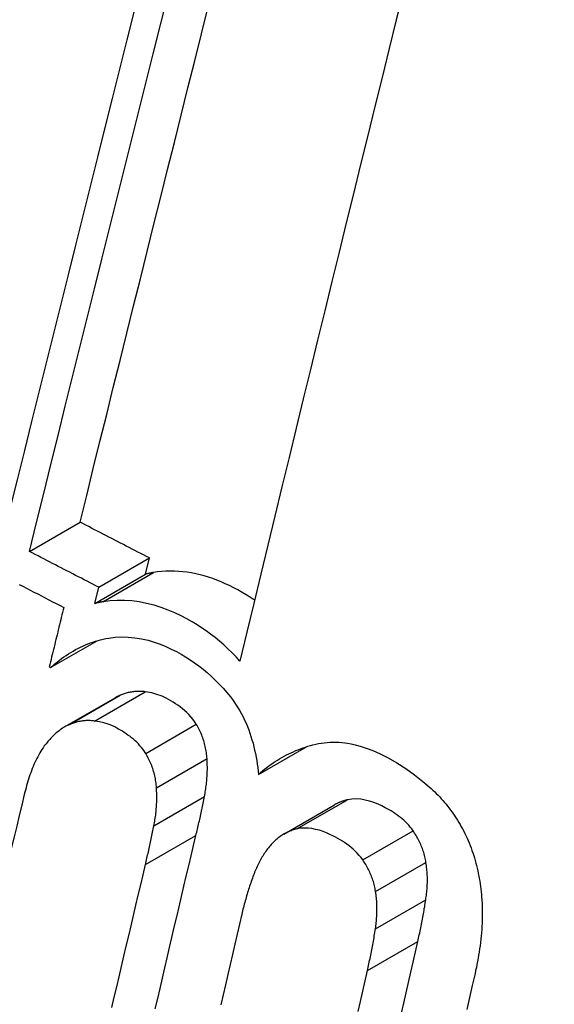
# Model space of a CAD drawing. Header units: inches. Extents: x 327.4 to 387.5, y 121.2 to 187.
# Tile 9 of 73: x 377.1002 to 377.1622, y 137.0205 to 137.1345. Entities that reach past the tile are written whole.
import ezdxf

# ---------------------------------------------------------------- set-up
doc = ezdxf.new("R2010")
doc.units = ezdxf.units.IN
doc.header["$MEASUREMENT"] = 0
doc.layers.add('Visible Edges(ANSI)', color=7, linetype='Continuous', lineweight=25)
doc.layers.add('Visible Tangent Edges(ANSI)', color=7, linetype='Continuous', lineweight=25)

msp = doc.modelspace()

# ---------------------------------------------------------------- linework, layer by layer
at = {"layer": 'Visible Edges(ANSI)'}
for p, q in [((377.10131, 137.07292), (377.10719, 137.07631)), ((377.10935, 137.06877), (377.11522, 137.07216)), ((377.11476, 137.07029), (377.11522, 137.07216)), ((377.10889, 137.0669), (377.11476, 137.07029)), ((377.10889, 137.0669), (377.10935, 137.06877)), ((377.10377, 137.05946), (377.10917, 137.06258)), ((377.10361, 137.05954), (377.10377, 137.05946)), ((377.10539, 137.05258), (377.11125, 137.05597)), ((377.12787, 137.04708), (377.13343, 137.05028)), ((377.13082, 137.04018), (377.13667, 137.04356))]:
    msp.add_line(p, q, dxfattribs=at)
at = {"layer": 'Visible Edges(ANSI)', "flags": 128}
for points in [[(377.14466, 137.13783), (377.14384, 137.13451), (377.14301, 137.13117), (377.14219, 137.12783), (377.14136, 137.12448), (377.14053, 137.12111), (377.1397, 137.11774), (377.13887, 137.11436), (377.13804, 137.11098), (377.13721, 137.10758), (377.13638, 137.10419), (377.13555, 137.10079), (377.13472, 137.09739), (377.13389, 137.09399), (377.13306, 137.0906), (377.13224, 137.0872), (377.13141, 137.0838), (377.13059, 137.08041), (377.12977, 137.07702), (377.12895, 137.07364), (377.12814, 137.07027), (377.12733, 137.0669), (377.12653, 137.06355), (377.12572, 137.0602)], [(377.10131, 137.07292), (377.10214, 137.07627), (377.10297, 137.07963), (377.1038, 137.08299), (377.10464, 137.08637), (377.10547, 137.08976), (377.10632, 137.09315), (377.10716, 137.09655), (377.10801, 137.09996), (377.10885, 137.10336), (377.1097, 137.10677), (377.11055, 137.11018), (377.1114, 137.11358), (377.11225, 137.11699), (377.1131, 137.12039), (377.11395, 137.12379), (377.1148, 137.12718), (377.11565, 137.13056), (377.1165, 137.13394), (377.11734, 137.1373)], [(377.11346, 137.13557), (377.11262, 137.13219), (377.11177, 137.12881), (377.11091, 137.12541), (377.11006, 137.12202), (377.10921, 137.11861), (377.10836, 137.1152), (377.1075, 137.1118), (377.10665, 137.10839), (377.1058, 137.10498), (377.10495, 137.10157), (377.1041, 137.09816), (377.10325, 137.09476), (377.10241, 137.09137), (377.10157, 137.08798), (377.10073, 137.0846), (377.09989, 137.08123), (377.09906, 137.07787), (377.09823, 137.07452)], [(377.10719, 137.07631), (377.10795, 137.07941), (377.10872, 137.08253), (377.10949, 137.08565), (377.11027, 137.08878), (377.11104, 137.09192), (377.11182, 137.09506), (377.11261, 137.09821), (377.11339, 137.10136), (377.11418, 137.10452), (377.11496, 137.10768), (377.11575, 137.11084), (377.11654, 137.114), (377.11733, 137.11716), (377.11812, 137.12031), (377.11891, 137.12347), (377.11969, 137.12662), (377.12048, 137.12976), (377.12127, 137.1329), (377.12205, 137.13603)], [(377.11522, 137.07216), (377.11488, 137.07233), (377.11455, 137.07251), (377.11421, 137.07268), (377.11388, 137.07285), (377.11354, 137.07302), (377.11321, 137.0732), (377.11287, 137.07337), (377.11254, 137.07354), (377.1122, 137.07372), (377.11187, 137.07389), (377.11153, 137.07406), (377.1112, 137.07423), (377.11086, 137.07441), (377.11053, 137.07458), (377.11019, 137.07475), (377.10986, 137.07493), (377.10953, 137.0751), (377.10919, 137.07527), (377.10886, 137.07544), (377.10852, 137.07562), (377.10819, 137.07579), (377.10785, 137.07596), (377.10752, 137.07614), (377.10719, 137.07631)], [(377.10935, 137.06877), (377.10901, 137.06895), (377.10868, 137.06912), (377.10834, 137.06929), (377.10801, 137.06946), (377.10767, 137.06964), (377.10734, 137.06981), (377.107, 137.06998), (377.10667, 137.07015), (377.10633, 137.07033), (377.106, 137.0705), (377.10566, 137.07067), (377.10533, 137.07084), (377.10499, 137.07102), (377.10466, 137.07119), (377.10432, 137.07136), (377.10399, 137.07153), (377.10365, 137.07171), (377.10332, 137.07188), (377.10298, 137.07205), (377.10265, 137.07223), (377.10231, 137.0724), (377.10198, 137.07257), (377.10165, 137.07275), (377.10131, 137.07292)], [(377.11569, 137.07047), (377.11565, 137.07047), (377.11561, 137.07046), (377.11557, 137.07045), (377.11554, 137.07045), (377.1155, 137.07044), (377.11546, 137.07043), (377.11542, 137.07043), (377.11538, 137.07042), (377.11534, 137.07041), (377.1153, 137.0704), (377.11526, 137.0704), (377.11522, 137.07039), (377.11519, 137.07038), (377.11515, 137.07037), (377.11511, 137.07037), (377.11507, 137.07036), (377.11503, 137.07035), (377.11499, 137.07034), (377.11495, 137.07033), (377.11492, 137.07033), (377.11488, 137.07032), (377.11484, 137.07031), (377.1148, 137.0703), (377.11476, 137.07029)], [(377.12742, 137.06726), (377.12694, 137.06758), (377.12645, 137.06789), (377.12596, 137.06818), (377.12548, 137.06846), (377.12499, 137.06871), (377.12451, 137.06896), (377.12402, 137.06918), (377.12354, 137.06939), (377.12305, 137.06959), (377.12257, 137.06977), (377.12208, 137.06993), (377.12158, 137.07008), (377.12109, 137.07021), (377.1206, 137.07033), (377.1201, 137.07043), (377.11961, 137.07051), (377.11911, 137.07057), (377.11862, 137.07061), (377.11812, 137.07063), (377.11763, 137.07064), (377.11714, 137.07063), (377.11666, 137.07059), (377.11617, 137.07054), (377.11569, 137.07047)], [(377.10011, 137.0691), (377.10054, 137.06888), (377.10097, 137.06866), (377.1014, 137.06843), (377.10184, 137.06821), (377.10227, 137.06799), (377.1027, 137.06776), (377.10313, 137.06754), (377.10356, 137.06732), (377.104, 137.0671), (377.10443, 137.06687), (377.10486, 137.06665), (377.10529, 137.06643)], [(377.10982, 137.06709), (377.10978, 137.06708), (377.10974, 137.06707), (377.10971, 137.06707), (377.10967, 137.06706), (377.10963, 137.06705), (377.10959, 137.06705), (377.10955, 137.06704), (377.10951, 137.06703), (377.10947, 137.06702), (377.10943, 137.06702), (377.10939, 137.06701), (377.10936, 137.067), (377.10932, 137.06699), (377.10928, 137.06698), (377.10924, 137.06698), (377.1092, 137.06697), (377.10916, 137.06696), (377.10912, 137.06695), (377.10909, 137.06694), (377.10905, 137.06694), (377.10901, 137.06693), (377.10897, 137.06692), (377.10893, 137.06691), (377.10889, 137.0669)], [(377.12572, 137.0602), (377.12526, 137.0607), (377.1248, 137.06118), (377.12432, 137.06164), (377.12383, 137.06209), (377.12333, 137.06252), (377.12283, 137.06293), (377.12231, 137.06333), (377.12179, 137.06371), (377.12127, 137.06407), (377.12074, 137.06441), (377.12018, 137.06475), (377.11956, 137.0651), (377.11889, 137.06545), (377.11817, 137.06579), (377.11741, 137.06612), (377.1166, 137.06642), (377.11576, 137.06668), (377.1149, 137.0669), (377.11405, 137.06707), (377.11319, 137.06719), (377.11234, 137.06724), (377.1115, 137.06725), (377.11066, 137.0672), (377.10982, 137.06709)], [(377.10529, 137.06643), (377.10522, 137.06614), (377.10515, 137.06586), (377.10508, 137.06557), (377.10501, 137.06528), (377.10494, 137.06499), (377.10487, 137.06471), (377.1048, 137.06442), (377.10473, 137.06413), (377.10466, 137.06385), (377.10459, 137.06356), (377.10452, 137.06327), (377.10445, 137.06298), (377.10438, 137.0627), (377.10431, 137.06241), (377.10424, 137.06212), (377.10417, 137.06184), (377.1041, 137.06155), (377.10403, 137.06126), (377.10396, 137.06097), (377.10389, 137.06069), (377.10382, 137.0604), (377.10375, 137.06011), (377.10368, 137.05983), (377.10361, 137.05954)], [(377.10377, 137.05946), (377.10401, 137.05968), (377.10426, 137.05989), (377.10452, 137.0601), (377.10477, 137.0603), (377.10503, 137.0605), (377.1053, 137.06069), (377.10556, 137.06087), (377.10583, 137.06105), (377.1061, 137.06122), (377.10638, 137.06138), (377.10666, 137.06154), (377.10694, 137.06169), (377.10722, 137.06183), (377.10751, 137.06196), (377.1078, 137.06209), (377.10809, 137.06221), (377.10838, 137.06232), (377.10867, 137.06242), (377.10897, 137.06252), (377.10927, 137.06261), (377.10957, 137.06269), (377.10988, 137.06276), (377.11019, 137.06282), (377.1105, 137.06288)], [(377.1105, 137.06288), (377.11125, 137.06298), (377.11201, 137.06301), (377.11277, 137.063), (377.11354, 137.06292), (377.11431, 137.0628), (377.11506, 137.06263), (377.11578, 137.06241), (377.11647, 137.06217), (377.11713, 137.0619), (377.11776, 137.06161), (377.11835, 137.06131), (377.1189, 137.06101), (377.11942, 137.0607), (377.11994, 137.06037), (377.12044, 137.06003), (377.12094, 137.05966), (377.12144, 137.05928), (377.12192, 137.05888), (377.1224, 137.05845), (377.12286, 137.05801), (377.12332, 137.05755), (377.12376, 137.05707), (377.12419, 137.05658), (377.12461, 137.05606)], [(377.11473, 137.05666), (377.11461, 137.05668), (377.11448, 137.05669), (377.11436, 137.0567), (377.11423, 137.05671), (377.11411, 137.05671), (377.11399, 137.05671), (377.11386, 137.05671), (377.11374, 137.0567), (377.11362, 137.0567), (377.11349, 137.05668), (377.11337, 137.05667), (377.11325, 137.05665), (377.11313, 137.05663), (377.11301, 137.05661), (377.11289, 137.05659), (377.11277, 137.05656), (377.11265, 137.05653), (377.11253, 137.0565), (377.11241, 137.05646), (377.1123, 137.05642), (377.11218, 137.05638), (377.11206, 137.05634), (377.11195, 137.0563), (377.11183, 137.05625)], [(377.12066, 137.05289), (377.12046, 137.0532), (377.12025, 137.05348), (377.12003, 137.05376), (377.11979, 137.05401), (377.11955, 137.05426), (377.1193, 137.05448), (377.11904, 137.0547), (377.11878, 137.05491), (377.11851, 137.0551), (377.11824, 137.05528), (377.11797, 137.05546), (377.1177, 137.05562), (377.11743, 137.05577), (377.11718, 137.05591), (377.11693, 137.05603), (377.11669, 137.05614), (377.11645, 137.05623), (377.11621, 137.05632), (377.11598, 137.05639), (377.11574, 137.05646), (377.1155, 137.05652), (377.11525, 137.05657), (377.115, 137.05662), (377.11473, 137.05666)], [(377.11183, 137.05625), (377.11181, 137.05624), (377.11179, 137.05623), (377.11176, 137.05622), (377.11174, 137.05621), (377.11171, 137.0562), (377.11169, 137.05619), (377.11166, 137.05618), (377.11164, 137.05617), (377.11161, 137.05616), (377.11159, 137.05614), (377.11156, 137.05613), (377.11154, 137.05612), (377.11152, 137.05611), (377.11149, 137.0561), (377.11147, 137.05608), (377.11144, 137.05607), (377.11142, 137.05606), (377.1114, 137.05605), (377.11137, 137.05603), (377.11135, 137.05602), (377.11133, 137.05601), (377.1113, 137.05599), (377.11128, 137.05598), (377.11125, 137.05597)], [(377.12461, 137.05606), (377.12484, 137.05575), (377.12507, 137.05543), (377.12529, 137.05511), (377.1255, 137.05478), (377.1257, 137.05444), (377.12589, 137.05409), (377.12608, 137.05374), (377.12625, 137.05338), (377.12642, 137.05301), (377.12658, 137.05263), (377.12673, 137.05225), (377.12686, 137.05187), (377.12699, 137.05148), (377.12711, 137.05109), (377.12723, 137.0507), (377.12733, 137.0503), (377.12742, 137.0499), (377.12751, 137.0495), (377.12759, 137.0491), (377.12766, 137.0487), (377.12773, 137.04829), (377.12778, 137.04789), (377.12783, 137.04748), (377.12787, 137.04708)], [(377.10887, 137.05327), (377.10874, 137.05329), (377.10862, 137.0533), (377.10849, 137.05331), (377.10837, 137.05332), (377.10824, 137.05333), (377.10812, 137.05333), (377.108, 137.05332), (377.10787, 137.05332), (377.10775, 137.05331), (377.10763, 137.0533), (377.10751, 137.05328), (377.10739, 137.05327), (377.10726, 137.05325), (377.10714, 137.05322), (377.10702, 137.0532), (377.1069, 137.05317), (377.10678, 137.05314), (377.10667, 137.05311), (377.10655, 137.05307), (377.10643, 137.05304), (377.10631, 137.053), (377.1062, 137.05296), (377.10608, 137.05291), (377.10597, 137.05287)], [(377.1148, 137.04951), (377.11465, 137.04975), (377.11448, 137.04998), (377.11431, 137.0502), (377.11413, 137.05041), (377.11394, 137.05061), (377.11375, 137.05081), (377.11356, 137.05099), (377.11336, 137.05117), (377.11315, 137.05134), (377.11295, 137.0515), (377.11274, 137.05165), (377.11252, 137.0518), (377.11231, 137.05194), (377.11209, 137.05208), (377.11187, 137.05221), (377.11165, 137.05234), (377.11143, 137.05246), (377.11121, 137.05258), (377.11096, 137.05271), (377.11067, 137.05283), (377.11033, 137.05295), (377.10993, 137.05306), (377.10944, 137.05317), (377.10887, 137.05327)], [(377.10597, 137.05287), (377.10583, 137.05281), (377.10569, 137.05274), (377.10555, 137.05267), (377.10541, 137.05259), (377.10527, 137.05251), (377.10514, 137.05243), (377.10501, 137.05234), (377.10488, 137.05225), (377.10475, 137.05215), (377.10463, 137.05205), (377.1045, 137.05195), (377.10438, 137.05185), (377.10426, 137.05174), (377.10414, 137.05163), (377.10403, 137.05151), (377.10391, 137.05139), (377.1038, 137.05127), (377.10368, 137.05115), (377.10357, 137.05103), (377.10346, 137.0509), (377.10336, 137.05077), (377.10325, 137.05064), (377.10315, 137.05051), (377.10304, 137.05038)], [(377.1219, 137.04892), (377.12189, 137.04909), (377.12187, 137.04927), (377.12185, 137.04944), (377.12183, 137.04962), (377.1218, 137.04979), (377.12177, 137.04996), (377.12174, 137.05014), (377.1217, 137.05031), (377.12166, 137.05048), (377.12162, 137.05065), (377.12157, 137.05083), (377.12152, 137.05099), (377.12146, 137.05116), (377.12141, 137.05133), (377.12135, 137.05149), (377.12128, 137.05165), (377.12121, 137.05182), (377.12114, 137.05197), (377.12107, 137.05213), (377.12099, 137.05229), (377.12092, 137.05244), (377.12083, 137.05259), (377.12075, 137.05274), (377.12066, 137.05289)], [(377.13417, 137.0505), (377.1345, 137.05059), (377.13483, 137.05065), (377.13516, 137.05071), (377.13549, 137.05076), (377.13582, 137.05079), (377.13616, 137.05081), (377.13649, 137.05082), (377.13683, 137.05082), (377.13717, 137.05081), (377.13751, 137.05078), (377.13786, 137.05074), (377.1382, 137.05069), (377.1386, 137.05062), (377.13909, 137.05051), (377.13967, 137.05035), (377.14035, 137.05013), (377.14111, 137.04984), (377.14196, 137.04946), (377.1429, 137.04899), (377.14392, 137.04841), (377.14494, 137.04776), (377.14595, 137.04705), (377.14693, 137.04628), (377.14789, 137.04544)], [(377.10304, 137.05038), (377.1029, 137.05018), (377.10277, 137.04999), (377.10264, 137.04978), (377.10251, 137.04957), (377.10239, 137.04936), (377.10227, 137.04914), (377.10216, 137.04892), (377.10205, 137.04869), (377.10194, 137.04846), (377.10184, 137.04823), (377.10174, 137.048), (377.10164, 137.04776), (377.10155, 137.04752), (377.10146, 137.04728), (377.10138, 137.04704), (377.1013, 137.04679), (377.10121, 137.04654), (377.10114, 137.04629), (377.10106, 137.04604), (377.10099, 137.04579), (377.10092, 137.04553), (377.10085, 137.04528), (377.10079, 137.04502), (377.10072, 137.04476)], [(377.12787, 137.04708), (377.1281, 137.04729), (377.12834, 137.0475), (377.12858, 137.04769), (377.12882, 137.04789), (377.12906, 137.04807), (377.12931, 137.04825), (377.12956, 137.04842), (377.12981, 137.04859), (377.13006, 137.04875), (377.13032, 137.04891), (377.13058, 137.04906), (377.13084, 137.0492), (377.13111, 137.04934), (377.13138, 137.04947), (377.13165, 137.0496), (377.13192, 137.04972), (377.13219, 137.04984), (377.13247, 137.04995), (377.13275, 137.05005), (377.13303, 137.05015), (377.13331, 137.05025), (377.1336, 137.05034), (377.13388, 137.05042), (377.13417, 137.0505)], [(377.11604, 137.04553), (377.11603, 137.04571), (377.11601, 137.04588), (377.11599, 137.04606), (377.11597, 137.04623), (377.11594, 137.04641), (377.11591, 137.04658), (377.11588, 137.04675), (377.11584, 137.04692), (377.1158, 137.04709), (377.11576, 137.04727), (377.11571, 137.04744), (377.11566, 137.04761), (377.11561, 137.04777), (377.11555, 137.04794), (377.11549, 137.04811), (377.11542, 137.04827), (377.11536, 137.04843), (377.11528, 137.04859), (377.11521, 137.04875), (377.11513, 137.0489), (377.11506, 137.04906), (377.11497, 137.04921), (377.11489, 137.04936), (377.1148, 137.04951)], [(377.1216, 137.04451), (377.12163, 137.04469), (377.12167, 137.04487), (377.1217, 137.04505), (377.12173, 137.04523), (377.12175, 137.04541), (377.12178, 137.04559), (377.1218, 137.04577), (377.12183, 137.04595), (377.12185, 137.04613), (377.12186, 137.04631), (377.12188, 137.04649), (377.12189, 137.04668), (377.12191, 137.04686), (377.12192, 137.04705), (377.12192, 137.04723), (377.12193, 137.04742), (377.12194, 137.0476), (377.12194, 137.04779), (377.12194, 137.04797), (377.12193, 137.04816), (377.12193, 137.04835), (377.12192, 137.04854), (377.12191, 137.04873), (377.1219, 137.04892)], [(377.11574, 137.04113), (377.11578, 137.04131), (377.11581, 137.04149), (377.11584, 137.04167), (377.11587, 137.04184), (377.1159, 137.04202), (377.11592, 137.0422), (377.11595, 137.04238), (377.11597, 137.04257), (377.11599, 137.04275), (377.11601, 137.04293), (377.11602, 137.04311), (377.11604, 137.0433), (377.11605, 137.04348), (377.11606, 137.04366), (377.11607, 137.04385), (377.11607, 137.04403), (377.11608, 137.04422), (377.11608, 137.04441), (377.11608, 137.04459), (377.11608, 137.04478), (377.11607, 137.04497), (377.11606, 137.04516), (377.11606, 137.04535), (377.11604, 137.04553)], [(377.14789, 137.04544), (377.14809, 137.04526), (377.14829, 137.04506), (377.14848, 137.04487), (377.14868, 137.04467), (377.14887, 137.04447), (377.14906, 137.04426), (377.14924, 137.04405), (377.14943, 137.04384), (377.14961, 137.04362), (377.14978, 137.0434), (377.14996, 137.04318), (377.15013, 137.04295), (377.1503, 137.04272), (377.15046, 137.04249), (377.15062, 137.04226), (377.15078, 137.04202), (377.15093, 137.04178), (377.15108, 137.04153), (377.15123, 137.04128), (377.15137, 137.04103), (377.15151, 137.04077), (377.15165, 137.04052), (377.15178, 137.04025), (377.15191, 137.03999)], [(377.10072, 137.04476), (377.10043, 137.04354), (377.10013, 137.04232), (377.09984, 137.04109), (377.09954, 137.03987), (377.09925, 137.03864), (377.09895, 137.03742), (377.09865, 137.03619), (377.09836, 137.03496), (377.09806, 137.03374), (377.09777, 137.03251), (377.09748, 137.03128), (377.09718, 137.03005), (377.09689, 137.02882), (377.09659, 137.02759), (377.0963, 137.02637), (377.09601, 137.02514), (377.09571, 137.02391), (377.09542, 137.02268), (377.09513, 137.02146), (377.09484, 137.02023)], [(377.12062, 137.04002), (377.12066, 137.0402), (377.12071, 137.04039), (377.12075, 137.04057), (377.12079, 137.04076), (377.12084, 137.04095), (377.12088, 137.04113), (377.12092, 137.04132), (377.12096, 137.04151), (377.12101, 137.04169), (377.12105, 137.04188), (377.12109, 137.04207), (377.12113, 137.04226), (377.12117, 137.04244), (377.12121, 137.04263), (377.12125, 137.04282), (377.12129, 137.04301), (377.12133, 137.04319), (377.12137, 137.04338), (377.12141, 137.04357), (377.12145, 137.04376), (377.12149, 137.04395), (377.12152, 137.04414), (377.12156, 137.04433), (377.1216, 137.04451)], [(377.13818, 137.04415), (377.13811, 137.04413), (377.13805, 137.04412), (377.13798, 137.0441), (377.13791, 137.04408), (377.13785, 137.04406), (377.13779, 137.04404), (377.13772, 137.04402), (377.13766, 137.044), (377.13759, 137.04398), (377.13753, 137.04396), (377.13747, 137.04393), (377.1374, 137.04391), (377.13734, 137.04388), (377.13728, 137.04386), (377.13722, 137.04383), (377.13716, 137.0438), (377.13709, 137.04378), (377.13703, 137.04375), (377.13697, 137.04372), (377.13691, 137.04369), (377.13685, 137.04366), (377.13679, 137.04362), (377.13673, 137.04359), (377.13667, 137.04356)], [(377.14579, 137.04055), (377.14563, 137.04078), (377.14545, 137.04099), (377.14528, 137.0412), (377.14509, 137.0414), (377.1449, 137.04159), (377.14471, 137.04177), (377.14451, 137.04194), (377.14431, 137.0421), (377.14411, 137.04226), (377.1439, 137.04241), (377.14369, 137.04256), (377.14348, 137.0427), (377.14323, 137.04286), (377.14292, 137.04304), (377.14256, 137.04323), (377.14216, 137.04344), (377.14172, 137.04364), (377.14125, 137.04382), (377.14075, 137.04399), (377.14024, 137.04412), (377.13972, 137.04421), (377.1392, 137.04425), (377.13868, 137.04423), (377.13818, 137.04415)], [(377.11477, 137.03664), (377.11481, 137.03682), (377.11485, 137.03701), (377.1149, 137.03719), (377.11494, 137.03738), (377.11498, 137.03757), (377.11502, 137.03775), (377.11507, 137.03794), (377.11511, 137.03813), (377.11515, 137.03831), (377.11519, 137.0385), (377.11523, 137.03869), (377.11527, 137.03887), (377.11531, 137.03906), (377.11535, 137.03925), (377.11539, 137.03944), (377.11543, 137.03963), (377.11547, 137.03981), (377.11551, 137.04), (377.11555, 137.04019), (377.11559, 137.04038), (377.11563, 137.04057), (377.11567, 137.04076), (377.11571, 137.04094), (377.11574, 137.04113)], [(377.13233, 137.04077), (377.13219, 137.04074), (377.13205, 137.0407), (377.13191, 137.04066), (377.13177, 137.04061), (377.13164, 137.04056), (377.1315, 137.04051), (377.13137, 137.04046), (377.13124, 137.0404), (377.13111, 137.04033), (377.13098, 137.04027), (377.13085, 137.0402), (377.13073, 137.04012), (377.1306, 137.04004), (377.13048, 137.03996), (377.13036, 137.03988), (377.13024, 137.03979), (377.13012, 137.0397), (377.13001, 137.0396), (377.12989, 137.03951), (377.12978, 137.03941), (377.12967, 137.0393), (377.12956, 137.03919), (377.12946, 137.03908), (377.12935, 137.03897)], [(377.13995, 137.03718), (377.13975, 137.03745), (377.13954, 137.03771), (377.13931, 137.03795), (377.13909, 137.03819), (377.13885, 137.03841), (377.13861, 137.03861), (377.13836, 137.03881), (377.13811, 137.039), (377.13785, 137.03918), (377.1376, 137.03935), (377.13733, 137.03951), (377.13707, 137.03966), (377.1368, 137.03981), (377.13648, 137.03998), (377.13613, 137.04014), (377.13575, 137.04031), (377.13535, 137.04047), (377.13492, 137.04061), (377.13449, 137.04072), (377.13405, 137.04081), (377.13361, 137.04086), (377.13318, 137.04087), (377.13275, 137.04085), (377.13233, 137.04077)], [(377.14728, 137.03689), (377.14725, 137.03706), (377.14722, 137.03722), (377.14718, 137.03738), (377.14715, 137.03755), (377.14711, 137.03771), (377.14706, 137.03787), (377.14702, 137.03803), (377.14697, 137.03819), (377.14691, 137.03835), (377.14686, 137.03851), (377.1468, 137.03867), (377.14673, 137.03883), (377.14667, 137.03898), (377.1466, 137.03913), (377.14653, 137.03928), (377.14646, 137.03943), (377.14639, 137.03958), (377.14631, 137.03972), (377.14623, 137.03986), (377.14614, 137.04001), (377.14606, 137.04014), (377.14597, 137.04028), (377.14588, 137.04042), (377.14579, 137.04055)], [(377.1159, 137.01993), (377.11618, 137.02111), (377.11645, 137.02229), (377.11673, 137.02348), (377.117, 137.02466), (377.11728, 137.02584), (377.11756, 137.02702), (377.11784, 137.02821), (377.11811, 137.02939), (377.11839, 137.03057), (377.11867, 137.03175), (377.11895, 137.03294), (377.11923, 137.03412), (377.1195, 137.0353), (377.11978, 137.03648), (377.12006, 137.03766), (377.12034, 137.03884), (377.12062, 137.04002)], [(377.15191, 137.03999), (377.15204, 137.03971), (377.15217, 137.03943), (377.15229, 137.03915), (377.1524, 137.03886), (377.15251, 137.03857), (377.15261, 137.03829), (377.15271, 137.038), (377.15281, 137.0377), (377.1529, 137.03741), (377.15299, 137.03711), (377.15307, 137.03682), (377.15314, 137.03652), (377.15322, 137.03622), (377.15328, 137.03591), (377.15335, 137.03561), (377.15341, 137.03531), (377.15346, 137.03501), (377.15351, 137.0347), (377.15356, 137.0344), (377.1536, 137.03409), (377.15364, 137.03379), (377.15367, 137.03348), (377.1537, 137.03318), (377.15373, 137.03288)], [(377.12935, 137.03897), (377.12925, 137.03885), (377.12914, 137.03872), (377.12903, 137.03859), (377.12893, 137.03846), (377.12883, 137.03833), (377.12873, 137.03819), (377.12864, 137.03805), (377.12854, 137.03791), (377.12845, 137.03777), (377.12836, 137.03763), (377.12827, 137.03748), (377.12818, 137.03733), (377.1281, 137.03718), (377.12802, 137.03703), (377.12794, 137.03687), (377.12786, 137.03672), (377.12778, 137.03656), (377.1277, 137.0364), (377.12763, 137.03624), (377.12756, 137.03608), (377.12749, 137.03591), (377.12742, 137.03575), (377.12735, 137.03558), (377.12729, 137.03541)], [(377.14144, 137.03352), (377.14141, 137.03368), (377.14138, 137.03385), (377.14134, 137.03401), (377.14131, 137.03417), (377.14127, 137.03434), (377.14122, 137.0345), (377.14118, 137.03466), (377.14113, 137.03482), (377.14107, 137.03498), (377.14102, 137.03514), (377.14096, 137.03529), (377.14089, 137.03545), (377.14083, 137.0356), (377.14076, 137.03576), (377.14069, 137.03591), (377.14062, 137.03606), (377.14054, 137.0362), (377.14047, 137.03635), (377.14039, 137.03649), (377.1403, 137.03663), (377.14022, 137.03677), (377.14013, 137.03691), (377.14004, 137.03705), (377.13995, 137.03718)], [(377.11088, 137.0201), (377.11115, 137.02128), (377.11143, 137.02246), (377.11171, 137.02365), (377.11198, 137.02483), (377.11226, 137.02601), (377.11254, 137.02719), (377.11282, 137.02838), (377.11309, 137.02956), (377.11337, 137.03074), (377.11365, 137.03192), (377.11393, 137.0331), (377.11421, 137.03428), (377.11449, 137.03546), (377.11477, 137.03664)], [(377.14726, 137.03256), (377.14728, 137.03274), (377.14731, 137.03291), (377.14733, 137.03309), (377.14735, 137.03327), (377.14737, 137.03344), (377.14738, 137.03362), (377.1474, 137.0338), (377.14741, 137.03398), (377.14742, 137.03416), (377.14743, 137.03434), (377.14744, 137.03452), (377.14744, 137.0347), (377.14744, 137.03488), (377.14744, 137.03506), (377.14744, 137.03524), (377.14743, 137.03543), (377.14742, 137.03561), (377.14741, 137.03579), (377.14739, 137.03597), (377.14738, 137.03616), (377.14736, 137.03634), (377.14733, 137.03652), (377.14731, 137.03671), (377.14728, 137.03689)], [(377.12729, 137.03541), (377.12722, 137.03523), (377.12716, 137.03505), (377.12709, 137.03487), (377.12703, 137.03468), (377.12696, 137.0345), (377.1269, 137.03432), (377.12684, 137.03413), (377.12678, 137.03395), (377.12672, 137.03376), (377.12666, 137.03358), (377.1266, 137.03339), (377.12654, 137.0332), (377.12649, 137.03301), (377.12643, 137.03282), (377.12638, 137.03264), (377.12632, 137.03245), (377.12627, 137.03226), (377.12622, 137.03206), (377.12617, 137.03187), (377.12612, 137.03168), (377.12607, 137.03149), (377.12602, 137.03129), (377.12598, 137.0311), (377.12593, 137.03091)], [(377.14142, 137.02919), (377.14145, 137.02937), (377.14147, 137.02954), (377.14149, 137.02972), (377.14151, 137.02989), (377.14153, 137.03007), (377.14155, 137.03025), (377.14156, 137.03043), (377.14157, 137.03061), (377.14158, 137.03079), (377.14159, 137.03097), (377.1416, 137.03115), (377.1416, 137.03133), (377.1416, 137.03151), (377.1416, 137.03169), (377.1416, 137.03187), (377.14159, 137.03205), (377.14158, 137.03224), (377.14157, 137.03242), (377.14155, 137.0326), (377.14154, 137.03278), (377.14152, 137.03297), (377.14149, 137.03315), (377.14147, 137.03333), (377.14144, 137.03352)], [(377.14633, 137.02772), (377.14637, 137.02791), (377.14642, 137.02811), (377.14646, 137.02831), (377.14651, 137.02851), (377.14655, 137.02871), (377.14659, 137.02891), (377.14663, 137.02911), (377.14667, 137.02931), (377.14672, 137.02951), (377.14676, 137.02972), (377.1468, 137.02992), (377.14683, 137.03012), (377.14687, 137.03032), (377.14691, 137.03053), (377.14695, 137.03073), (377.14699, 137.03093), (377.14702, 137.03114), (377.14706, 137.03134), (377.14709, 137.03154), (377.14713, 137.03175), (377.14716, 137.03195), (377.14719, 137.03216), (377.14723, 137.03236), (377.14726, 137.03256)], [(377.15373, 137.03288), (377.15376, 137.0325), (377.15378, 137.03212), (377.15379, 137.03174), (377.1538, 137.03136), (377.1538, 137.03098), (377.1538, 137.0306), (377.15379, 137.03023), (377.15378, 137.02985), (377.15376, 137.02947), (377.15374, 137.0291), (377.15371, 137.02872), (377.15367, 137.02835), (377.15363, 137.02798), (377.15359, 137.02761), (377.15355, 137.02724), (377.15349, 137.02687), (377.15344, 137.02651), (377.15338, 137.02615), (377.15332, 137.02579), (377.15326, 137.02543), (377.15319, 137.02507), (377.15312, 137.02472), (377.15304, 137.02437), (377.15297, 137.02402)], [(377.12593, 137.03091), (377.12566, 137.02974), (377.12539, 137.02857), (377.12512, 137.0274), (377.12485, 137.02623), (377.12458, 137.02506), (377.12431, 137.02389), (377.12404, 137.02272), (377.12377, 137.02155), (377.1235, 137.02038)], [(377.14049, 137.02435), (377.14054, 137.02454), (377.14058, 137.02474), (377.14062, 137.02494), (377.14067, 137.02514), (377.14071, 137.02534), (377.14075, 137.02554), (377.1408, 137.02574), (377.14084, 137.02594), (377.14088, 137.02614), (377.14092, 137.02635), (377.14096, 137.02655), (377.141, 137.02675), (377.14104, 137.02695), (377.14107, 137.02715), (377.14111, 137.02736), (377.14115, 137.02756), (377.14118, 137.02776), (377.14122, 137.02797), (377.14126, 137.02817), (377.14129, 137.02838), (377.14132, 137.02858), (377.14136, 137.02878), (377.14139, 137.02899), (377.14142, 137.02919)], [(377.14445, 137.01942), (377.14472, 137.0206), (377.14498, 137.02179), (377.14525, 137.02298), (377.14552, 137.02416), (377.14579, 137.02535), (377.14606, 137.02653), (377.14633, 137.02772)], [(377.13942, 137.01961), (377.13969, 137.02079), (377.13995, 137.02198), (377.14022, 137.02316), (377.14049, 137.02435)], [(377.15297, 137.02402), (377.15265, 137.02263), (377.15234, 137.02123), (377.15203, 137.01984)]]:
    msp.add_lwpolyline(points, dxfattribs=at)
at = {"layer": 'Visible Edges(ANSI)'}
for centre, major_axis, start_param, end_param in [((377.11714, 136.25314), (-0.64961, 1.12515), 5.161526, 5.834048), ((377.0124, 136.75521), (0.15748, -0.27276), 2.363977, 7.060801)]:
    msp.add_ellipse(centre, major_axis=major_axis, ratio=0.57735, start_param=start_param, end_param=end_param, dxfattribs=at)
msp.add_ellipse((377.00892, 136.7532), major_axis=(-0.15994, 0.27703), ratio=0.57735, dxfattribs=at)
at = {"layer": 'Visible Tangent Edges(ANSI)'}
for p, q in [((377.10982, 137.06709), (377.11569, 137.07047)), ((377.10887, 137.05327), (377.11473, 137.05666)), ((377.10597, 137.05287), (377.11183, 137.05625)), ((377.1148, 137.04951), (377.12066, 137.05289)), ((377.11604, 137.04553), (377.1219, 137.04892)), ((377.11574, 137.04113), (377.1216, 137.04451)), ((377.13233, 137.04077), (377.13818, 137.04415)), ((377.13995, 137.03718), (377.14579, 137.04055)), ((377.11477, 137.03664), (377.12062, 137.04002)), ((377.14144, 137.03352), (377.14728, 137.03689)), ((377.14142, 137.02919), (377.14726, 137.03256)), ((377.14049, 137.02435), (377.14633, 137.02772))]:
    msp.add_line(p, q, dxfattribs=at)
for centre, major_axis, start_param, end_param in [((377.0114, 136.75464), (-0.17318, 0.29996), 5.05527, 10.652693), ((377.01135, 136.75461), (-0.15059, 0.26083), 4.097754, 6.89782)]:
    msp.add_ellipse(centre, major_axis=major_axis, ratio=0.57735, start_param=start_param, end_param=end_param, dxfattribs=at)
for centre, major_axis in [((377.01199, 136.75498), (0.17111, -0.29637)), ((377.00902, 136.75326), (-0.1627, 0.2818)), ((377.00892, 136.7532), (0.1621, -0.28076))]:
    msp.add_ellipse(centre, major_axis=major_axis, ratio=0.57735, dxfattribs=at)

doc.saveas('drawing.dxf')
